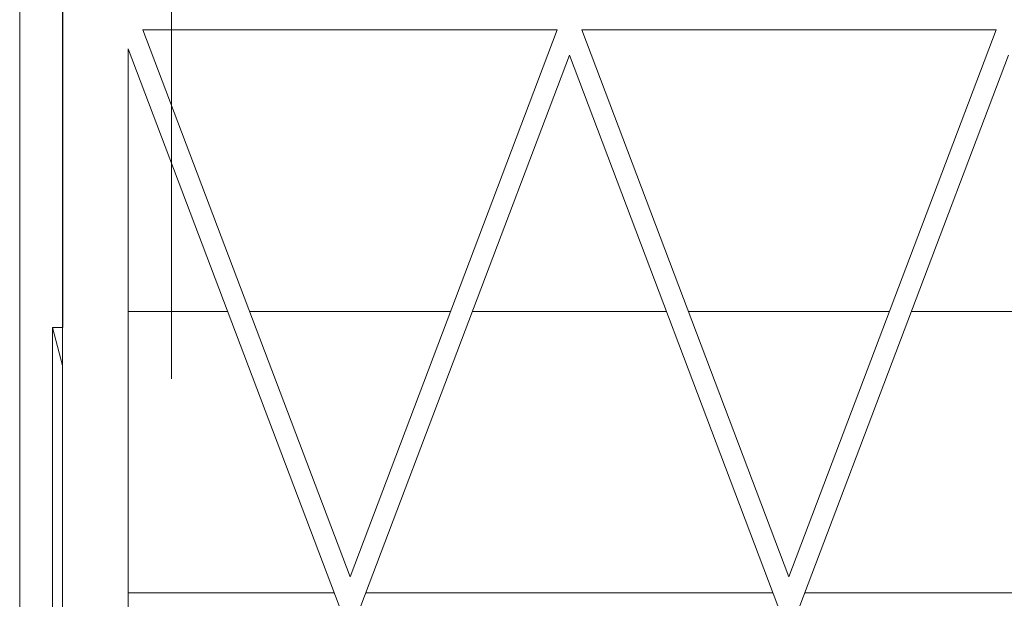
# Model space of a CAD drawing. Header units: millimetres. Extents: x -420 to 420, y -297 to 297.
# Tile 126 of 197: x 135 to 184, y 1 to 30. Entities that reach past the tile are written whole.
import ezdxf

# ---------------------------------------------------------------- set-up
doc = ezdxf.new("R2010")
doc.units = ezdxf.units.MM
doc.header["$MEASUREMENT"] = 0
doc.layers.add('layer 1', color=7, linetype='Continuous')

msp = doc.modelspace()

# ---------------------------------------------------------------- linework, layer by layer
at = {"layer": 'layer 1', "color": 7, "lineweight": 9}
msp.add_open_spline([(142.8627, 40.0585), (142.8627, 41.3902), (141.7833, 42.4697), (140.4515, 42.4697), (140.4515, 42.4697), (139.1199, 42.4697), (138.0404, 41.3902), (138.0404, 40.0585), (138.0404, 40.0585), (138.0404, 38.7267), (139.1199, 37.6474), (140.4515, 37.6474), (140.4515, 37.6474), (141.7833, 37.6474), (142.8627, 38.7267), (142.8627, 40.0584), (142.8627, 80.0094), (142.8627, -39.8435), (142.8627, 40.0585)], degree=3, knots=[0, 0, 0, 0, 0.2, 0.2, 0.2, 0.2, 0.4, 0.4, 0.4, 0.4, 0.6, 0.6, 0.6, 0.6, 1, 1, 1, 1.0001, 1.0001, 1.0001, 1.0001], dxfattribs=at)
for points in [[(135.4282, -154.342), (135.4282, -154.342), (135.4282, 43.5749), (135.4282, 43.5749)], [(137.538, 14.4399), (137.538, 14.4399), (137.538, 36.6015), (137.538, 36.6015)], [(137.5179, 35.2362), (137.5179, 35.2362), (137.5179, -152.8351), (137.5179, -152.8351)], [(151.5962, 2.2511), (151.5962, 2.2511), (141.4604, 29.0074), (141.4604, 29.0074)], [(161.7321, 29.0074), (161.7321, 29.0074), (141.4604, 29.0074), (141.4604, 29.0074)], [(151.5962, 2.2511), (151.5962, 2.2511), (161.7321, 29.0074), (161.7321, 29.0074)], [(183.2186, 29.0074), (183.2186, 29.0074), (162.947, 29.0074), (162.947, 29.0074)], [(162.947, 29.0074), (162.947, 29.0074), (173.0827, 2.2511), (173.0827, 2.2511)], [(183.2186, 29.0074), (183.2186, 29.0074), (173.0827, 2.2511), (173.0827, 2.2511)], [(140.7329, 28.0917), (140.7329, 28.0917), (140.7329, -26.4254), (140.7329, -26.4254)], [(151.059, 0.833), (151.059, 0.833), (140.7329, 28.0917), (140.7329, 28.0917)], [(152.1335, 0.833), (152.1335, 0.833), (162.3395, 27.7747), (162.3395, 27.7747)], [(162.3395, 27.7747), (162.3395, 27.7747), (172.5457, 0.833), (172.5457, 0.833)], [(173.62, 0.833), (173.62, 0.833), (183.8261, 27.7747), (183.8261, 27.7747)], [(145.6069, 15.2256), (145.6069, 15.2256), (140.7329, 15.2256), (140.7329, 15.2256)], [(156.5112, 15.2256), (156.5112, 15.2256), (146.6812, 15.2256), (146.6812, 15.2256)], [(167.0934, 15.2256), (167.0934, 15.2256), (157.5855, 15.2256), (157.5855, 15.2256)], [(177.9977, 15.2256), (177.9977, 15.2256), (168.1678, 15.2256), (168.1678, 15.2256)], [(188.5799, 15.2256), (188.5799, 15.2256), (179.0721, 15.2256), (179.0721, 15.2256)], [(137.0357, 14.4399), (137.0357, 14.4399), (137.538, 14.4399), (137.538, 14.4399)], [(137.0357, -2.6392), (137.0357, -2.6392), (137.0357, 14.4399), (137.0357, 14.4399)], [(137.5179, 12.5885), (137.5179, 12.5885), (137.0357, 14.4399), (137.0357, 14.4399)], [(150.821, 1.4618), (150.821, 1.4618), (140.7329, 1.4618), (140.7329, 1.4618)], [(172.3075, 1.4618), (172.3075, 1.4618), (152.3715, 1.4618), (152.3715, 1.4618)], [(193.794, 1.4618), (193.794, 1.4618), (173.8581, 1.4618), (173.8581, 1.4618)]]:
    msp.add_open_spline(points, degree=3, dxfattribs=at)

doc.saveas('drawing.dxf')
